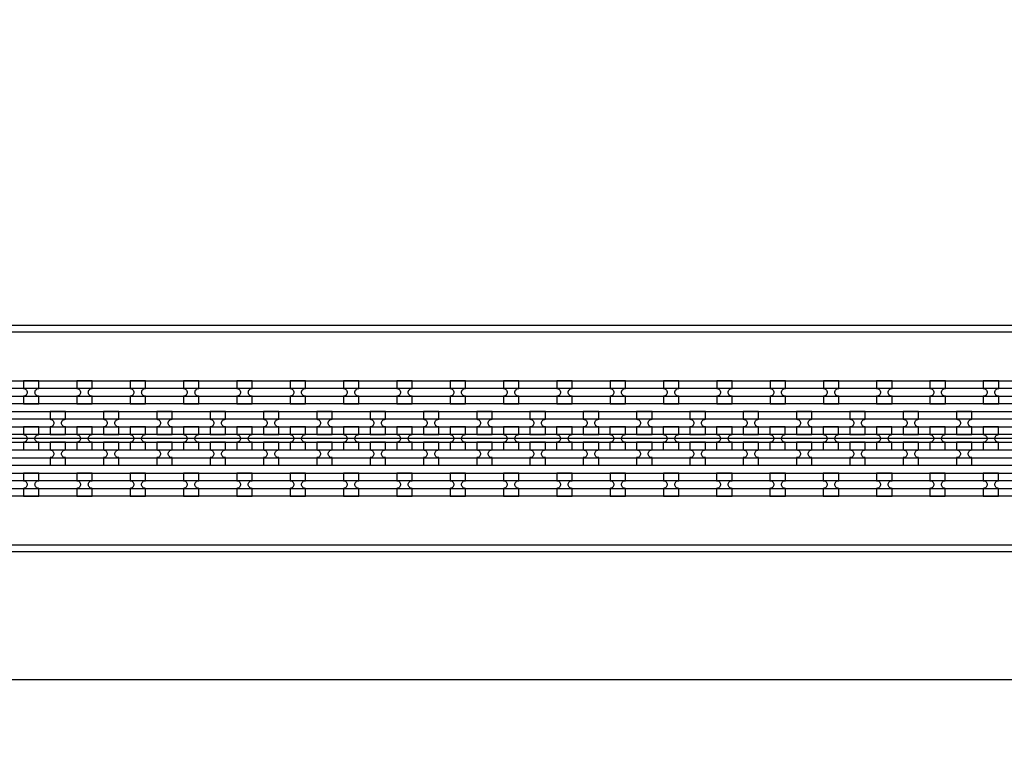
# Model space of a CAD drawing. Extents: x -63500 to 63500, y -63500 to 63500.
# Tile 152 of 256: x 11857 to 16473, y -337 to 3095. Entities that reach past the tile are written whole.
import ezdxf

# ---------------------------------------------------------------- set-up
doc = ezdxf.new("R2010")
doc.units = 13
doc.header["$MEASUREMENT"] = 0
for name, color, linetype in [('1_Metal', 2, 'Continuous'), ('2_Electrodes', 5, 'Continuous'), ('3_Outline', 4, 'Continuous')]:
    doc.layers.add(name, color=color, linetype=linetype)

msp = doc.modelspace()

# ---------------------------------------------------------------- linework, layer by layer
for p, q in [((26800, 1130), (8300, 1130)), ((0, 0), (50000, 0))]:
    msp.add_line(p, q)
for radius in [50000, 47500, 45000]:
    msp.add_circle((0, 0), radius)
at = {"layer": '1_Metal'}
for points in [[(-50000, 0, -1), (50000, 0), (51000, 0, 1), (-51000, 0)], [(8302.1, 1040), (35844, 1040, 0.414214), (37684, 2880), (37684, 3380, 0.414214), (35844, 5220), (34612, 5220, 0.414214), (34594, 5202), (34594, 5202), (34563.4, 5202), (34563.4, 5272.2), (34593.4, 5272.2, 0.384752), (34611.3, 5256), (35844, 5256, -0.414214), (37720, 3380), (37720, 2880, -0.414214), (35844, 1004), (8302.1, 1004)], [(8302.1, 1112), (35844, 1112, 0.414214), (37612, 2880), (37612, 3380, 0.414214), (35844, 5148), (34612, 5148, 0.414214), (34594, 5130), (34594, 5130), (34563.4, 5130), (34563.4, 5202), (34594, 5202, 0.414214), (34612, 5184), (35844, 5184, -0.414214), (37648, 3380), (37648, 2880, -0.414214), (35844, 1076), (8302.1, 1076)], [(8302.1, 1184), (35844, 1184, 0.414214), (37540, 2880), (37540, 3380, 0.414214), (35844, 5076), (34612, 5076, 0.414214), (34594, 5058), (34594, 5058), (34563.4, 5058), (34563.4, 5130), (34594, 5130, 0.414214), (34612, 5112), (35844, 5112, -0.414214), (37576, 3380), (37576, 2880, -0.414214), (35844, 1148), (8302.1, 1148)], [(8302.1, 1256), (35844, 1256, 0.414214), (37468, 2880), (37468, 3380, 0.414214), (35844, 5004), (34611.3, 5004, 0.384752), (34593.4, 4987.9), (34563.4, 4987.9), (34563.4, 5058), (34594, 5058, 0.414214), (34612, 5040), (35844, 5040, -0.414214), (37504, 3380), (37504, 2880, -0.414214), (35844, 1220), (8302.1, 1220)], [(11874.1, 1292.1), (11946.1, 1292.1), (11946.1, 1328.1, -0.414214), (11928.1, 1346.1), (11928.1, 1346.1, -0.414214), (11946.1, 1364.1), (11946.1, 1400.1), (11874.1, 1400.1), (11874.1, 1364.1, -0.414214), (11892.1, 1346.1), (11892.1, 1346.1, -0.414214), (11874.1, 1328.1)], [(12124.1, 1292.1), (12196.1, 1292.1), (12196.1, 1328.1, -0.414214), (12178.1, 1346.1), (12178.1, 1346.1, -0.414214), (12196.1, 1364.1), (12196.1, 1400.1), (12124.1, 1400.1), (12124.1, 1364.1, -0.414214), (12142.1, 1346.1), (12142.1, 1346.1, -0.414214), (12124.1, 1328.1)], [(12374.1, 1292.1), (12446.1, 1292.1), (12446.1, 1328.1, -0.414214), (12428.1, 1346.1), (12428.1, 1346.1, -0.414214), (12446.1, 1364.1), (12446.1, 1400.1), (12374.1, 1400.1), (12374.1, 1364.1, -0.414214), (12392.1, 1346.1), (12392.1, 1346.1, -0.414214), (12374.1, 1328.1)], [(12624.1, 1292.1), (12696.1, 1292.1), (12696.1, 1328.1, -0.414214), (12678.1, 1346.1), (12678.1, 1346.1, -0.414214), (12696.1, 1364.1), (12696.1, 1400.1), (12624.1, 1400.1), (12624.1, 1364.1, -0.414214), (12642.1, 1346.1), (12642.1, 1346.1, -0.414214), (12624.1, 1328.1)], [(12874.1, 1292.1), (12946.1, 1292.1), (12946.1, 1328.1, -0.414214), (12928.1, 1346.1), (12928.1, 1346.1, -0.414214), (12946.1, 1364.1), (12946.1, 1400.1), (12874.1, 1400.1), (12874.1, 1364.1, -0.414214), (12892.1, 1346.1), (12892.1, 1346.1, -0.414214), (12874.1, 1328.1)], [(13124.1, 1292.1), (13196.1, 1292.1), (13196.1, 1328.1, -0.414214), (13178.1, 1346.1), (13178.1, 1346.1, -0.414214), (13196.1, 1364.1), (13196.1, 1400.1), (13124.1, 1400.1), (13124.1, 1364.1, -0.414214), (13142.1, 1346.1), (13142.1, 1346.1, -0.414214), (13124.1, 1328.1)], [(13374.1, 1292.1), (13446.1, 1292.1), (13446.1, 1328.1, -0.414214), (13428.1, 1346.1), (13428.1, 1346.1, -0.414214), (13446.1, 1364.1), (13446.1, 1400.1), (13374.1, 1400.1), (13374.1, 1364.1, -0.414214), (13392.1, 1346.1), (13392.1, 1346.1, -0.414214), (13374.1, 1328.1)], [(13624.1, 1292.1), (13696.1, 1292.1), (13696.1, 1328.1, -0.414214), (13678.1, 1346.1), (13678.1, 1346.1, -0.414214), (13696.1, 1364.1), (13696.1, 1400.1), (13624.1, 1400.1), (13624.1, 1364.1, -0.414214), (13642.1, 1346.1), (13642.1, 1346.1, -0.414214), (13624.1, 1328.1)], [(13874.1, 1292.1), (13946.1, 1292.1), (13946.1, 1328.1, -0.414214), (13928.1, 1346.1), (13928.1, 1346.1, -0.414214), (13946.1, 1364.1), (13946.1, 1400.1), (13874.1, 1400.1), (13874.1, 1364.1, -0.414214), (13892.1, 1346.1), (13892.1, 1346.1, -0.414214), (13874.1, 1328.1)], [(14124.1, 1292.1), (14196.1, 1292.1), (14196.1, 1328.1, -0.414214), (14178.1, 1346.1), (14178.1, 1346.1, -0.414214), (14196.1, 1364.1), (14196.1, 1400.1), (14124.1, 1400.1), (14124.1, 1364.1, -0.414214), (14142.1, 1346.1), (14142.1, 1346.1, -0.414214), (14124.1, 1328.1)], [(14374.1, 1292.1), (14446.1, 1292.1), (14446.1, 1328.1, -0.414214), (14428.1, 1346.1), (14428.1, 1346.1, -0.414214), (14446.1, 1364.1), (14446.1, 1400.1), (14374.1, 1400.1), (14374.1, 1364.1, -0.414214), (14392.1, 1346.1), (14392.1, 1346.1, -0.414214), (14374.1, 1328.1)], [(14624.1, 1292.1), (14696.1, 1292.1), (14696.1, 1328.1, -0.414214), (14678.1, 1346.1), (14678.1, 1346.1, -0.414214), (14696.1, 1364.1), (14696.1, 1400.1), (14624.1, 1400.1), (14624.1, 1364.1, -0.414214), (14642.1, 1346.1), (14642.1, 1346.1, -0.414214), (14624.1, 1328.1)], [(14874.1, 1292.1), (14946.1, 1292.1), (14946.1, 1328.1, -0.414214), (14928.1, 1346.1), (14928.1, 1346.1, -0.414214), (14946.1, 1364.1), (14946.1, 1400.1), (14874.1, 1400.1), (14874.1, 1364.1, -0.414214), (14892.1, 1346.1), (14892.1, 1346.1, -0.414214), (14874.1, 1328.1)], [(15124.1, 1292.1), (15196.1, 1292.1), (15196.1, 1328.1, -0.414214), (15178.1, 1346.1), (15178.1, 1346.1, -0.414214), (15196.1, 1364.1), (15196.1, 1400.1), (15124.1, 1400.1), (15124.1, 1364.1, -0.414214), (15142.1, 1346.1), (15142.1, 1346.1, -0.414214), (15124.1, 1328.1)], [(15374.1, 1292.1), (15446.1, 1292.1), (15446.1, 1328.1, -0.414214), (15428.1, 1346.1), (15428.1, 1346.1, -0.414214), (15446.1, 1364.1), (15446.1, 1400.1), (15374.1, 1400.1), (15374.1, 1364.1, -0.414214), (15392.1, 1346.1), (15392.1, 1346.1, -0.414214), (15374.1, 1328.1)], [(15624.1, 1292.1), (15696.1, 1292.1), (15696.1, 1328.1, -0.414214), (15678.1, 1346.1), (15678.1, 1346.1, -0.414214), (15696.1, 1364.1), (15696.1, 1400.1), (15624.1, 1400.1), (15624.1, 1364.1, -0.414214), (15642.1, 1346.1), (15642.1, 1346.1, -0.414214), (15624.1, 1328.1)], [(15874.1, 1292.1), (15946.1, 1292.1), (15946.1, 1328.1, -0.414214), (15928.1, 1346.1), (15928.1, 1346.1, -0.414214), (15946.1, 1364.1), (15946.1, 1400.1), (15874.1, 1400.1), (15874.1, 1364.1, -0.414214), (15892.1, 1346.1), (15892.1, 1346.1, -0.414214), (15874.1, 1328.1)], [(16124.1, 1292.1), (16196.1, 1292.1), (16196.1, 1328.1, -0.414214), (16178.1, 1346.1), (16178.1, 1346.1, -0.414214), (16196.1, 1364.1), (16196.1, 1400.1), (16124.1, 1400.1), (16124.1, 1364.1, -0.414214), (16142.1, 1346.1), (16142.1, 1346.1, -0.414214), (16124.1, 1328.1)], [(16374.1, 1292.1), (16446.1, 1292.1), (16446.1, 1328.1, -0.414214), (16428.1, 1346.1), (16428.1, 1346.1, -0.414214), (16446.1, 1364.1), (16446.1, 1400.1), (16374.1, 1400.1), (16374.1, 1364.1, -0.414214), (16392.1, 1346.1), (16392.1, 1346.1, -0.414214), (16374.1, 1328.1)], [(12070.9, 1148.1), (12070.9, 1184.1, -0.414214), (12052.9, 1202.1), (12052.9, 1202.1, -0.414214), (12070.9, 1220.1), (12070.9, 1256.1), (11998.9, 1256.1), (11998.9, 1220.1, -0.414214), (12016.9, 1202.1), (12016.9, 1202.1, -0.414214), (11998.9, 1184.1), (11998.9, 1148.1)], [(12320.9, 1148.1), (12320.9, 1184.1, -0.414214), (12302.9, 1202.1), (12302.9, 1202.1, -0.414214), (12320.9, 1220.1), (12320.9, 1256.1), (12248.9, 1256.1), (12248.9, 1220.1, -0.414214), (12266.9, 1202.1), (12266.9, 1202.1, -0.414214), (12248.9, 1184.1), (12248.9, 1148.1)], [(12570.9, 1148.1), (12570.9, 1184.1, -0.414214), (12552.9, 1202.1), (12552.9, 1202.1, -0.414214), (12570.9, 1220.1), (12570.9, 1256.1), (12498.9, 1256.1), (12498.9, 1220.1, -0.414214), (12516.9, 1202.1), (12516.9, 1202.1, -0.414214), (12498.9, 1184.1), (12498.9, 1148.1)], [(12820.9, 1148.1), (12820.9, 1184.1, -0.414214), (12802.9, 1202.1), (12802.9, 1202.1, -0.414214), (12820.9, 1220.1), (12820.9, 1256.1), (12748.9, 1256.1), (12748.9, 1220.1, -0.414214), (12766.9, 1202.1), (12766.9, 1202.1, -0.414214), (12748.9, 1184.1), (12748.9, 1148.1)], [(13070.9, 1148.1), (13070.9, 1184.1, -0.414214), (13052.9, 1202.1), (13052.9, 1202.1, -0.414214), (13070.9, 1220.1), (13070.9, 1256.1), (12998.9, 1256.1), (12998.9, 1220.1, -0.414214), (13016.9, 1202.1), (13016.9, 1202.1, -0.414214), (12998.9, 1184.1), (12998.9, 1148.1)], [(13320.9, 1148.1), (13320.9, 1184.1, -0.414214), (13302.9, 1202.1), (13302.9, 1202.1, -0.414214), (13320.9, 1220.1), (13320.9, 1256.1), (13248.9, 1256.1), (13248.9, 1220.1, -0.414214), (13266.9, 1202.1), (13266.9, 1202.1, -0.414214), (13248.9, 1184.1), (13248.9, 1148.1)], [(13570.9, 1148.1), (13570.9, 1184.1, -0.414214), (13552.9, 1202.1), (13552.9, 1202.1, -0.414214), (13570.9, 1220.1), (13570.9, 1256.1), (13498.9, 1256.1), (13498.9, 1220.1, -0.414214), (13516.9, 1202.1), (13516.9, 1202.1, -0.414214), (13498.9, 1184.1), (13498.9, 1148.1)], [(13820.9, 1148.1), (13820.9, 1184.1, -0.414214), (13802.9, 1202.1), (13802.9, 1202.1, -0.414214), (13820.9, 1220.1), (13820.9, 1256.1), (13748.9, 1256.1), (13748.9, 1220.1, -0.414214), (13766.9, 1202.1), (13766.9, 1202.1, -0.414214), (13748.9, 1184.1), (13748.9, 1148.1)], [(14070.9, 1148.1), (14070.9, 1184.1, -0.414214), (14052.9, 1202.1), (14052.9, 1202.1, -0.414214), (14070.9, 1220.1), (14070.9, 1256.1), (13998.9, 1256.1), (13998.9, 1220.1, -0.414214), (14016.9, 1202.1), (14016.9, 1202.1, -0.414214), (13998.9, 1184.1), (13998.9, 1148.1)], [(14320.9, 1148.1), (14320.9, 1184.1, -0.414214), (14302.9, 1202.1), (14302.9, 1202.1, -0.414214), (14320.9, 1220.1), (14320.9, 1256.1), (14248.9, 1256.1), (14248.9, 1220.1, -0.414214), (14266.9, 1202.1), (14266.9, 1202.1, -0.414214), (14248.9, 1184.1), (14248.9, 1148.1)], [(14570.9, 1148.1), (14570.9, 1184.1, -0.414214), (14552.9, 1202.1), (14552.9, 1202.1, -0.414214), (14570.9, 1220.1), (14570.9, 1256.1), (14498.9, 1256.1), (14498.9, 1220.1, -0.414214), (14516.9, 1202.1), (14516.9, 1202.1, -0.414214), (14498.9, 1184.1), (14498.9, 1148.1)], [(14820.9, 1148.1), (14820.9, 1184.1, -0.414214), (14802.9, 1202.1), (14802.9, 1202.1, -0.414214), (14820.9, 1220.1), (14820.9, 1256.1), (14748.9, 1256.1), (14748.9, 1220.1, -0.414214), (14766.9, 1202.1), (14766.9, 1202.1, -0.414214), (14748.9, 1184.1), (14748.9, 1148.1)], [(15070.9, 1148.1), (15070.9, 1184.1, -0.414214), (15052.9, 1202.1), (15052.9, 1202.1, -0.414214), (15070.9, 1220.1), (15070.9, 1256.1), (14998.9, 1256.1), (14998.9, 1220.1, -0.414214), (15016.9, 1202.1), (15016.9, 1202.1, -0.414214), (14998.9, 1184.1), (14998.9, 1148.1)], [(15320.9, 1148.1), (15320.9, 1184.1, -0.414214), (15302.9, 1202.1), (15302.9, 1202.1, -0.414214), (15320.9, 1220.1), (15320.9, 1256.1), (15248.9, 1256.1), (15248.9, 1220.1, -0.414214), (15266.9, 1202.1), (15266.9, 1202.1, -0.414214), (15248.9, 1184.1), (15248.9, 1148.1)], [(15570.9, 1148.1), (15570.9, 1184.1, -0.414214), (15552.9, 1202.1), (15552.9, 1202.1, -0.414214), (15570.9, 1220.1), (15570.9, 1256.1), (15498.9, 1256.1), (15498.9, 1220.1, -0.414214), (15516.9, 1202.1), (15516.9, 1202.1, -0.414214), (15498.9, 1184.1), (15498.9, 1148.1)], [(15820.9, 1148.1), (15820.9, 1184.1, -0.414214), (15802.9, 1202.1), (15802.9, 1202.1, -0.414214), (15820.9, 1220.1), (15820.9, 1256.1), (15748.9, 1256.1), (15748.9, 1220.1, -0.414214), (15766.9, 1202.1), (15766.9, 1202.1, -0.414214), (15748.9, 1184.1), (15748.9, 1148.1)], [(16070.9, 1148.1), (16070.9, 1184.1, -0.414214), (16052.9, 1202.1), (16052.9, 1202.1, -0.414214), (16070.9, 1220.1), (16070.9, 1256.1), (15998.9, 1256.1), (15998.9, 1220.1, -0.414214), (16016.9, 1202.1), (16016.9, 1202.1, -0.414214), (15998.9, 1184.1), (15998.9, 1148.1)], [(16320.9, 1148.1), (16320.9, 1184.1, -0.414214), (16302.9, 1202.1), (16302.9, 1202.1, -0.414214), (16320.9, 1220.1), (16320.9, 1256.1), (16248.9, 1256.1), (16248.9, 1220.1, -0.414214), (16266.9, 1202.1), (16266.9, 1202.1, -0.414214), (16248.9, 1184.1), (16248.9, 1148.1)], [(11945.9, 1184.1), (11873.9, 1184.1), (11873.9, 1148.1, -0.414214), (11891.9, 1130.1), (11891.9, 1130.1, -0.414214), (11873.9, 1112.1), (11873.9, 1076.1), (11945.9, 1076.1), (11945.9, 1112.1, -0.414214), (11927.9, 1130.1), (11927.9, 1130.1, -0.414214), (11945.9, 1148.1), (11945.9, 1184.1)], [(12195.9, 1184.1), (12123.9, 1184.1), (12123.9, 1148.1, -0.414214), (12141.9, 1130.1), (12141.9, 1130.1, -0.414214), (12123.9, 1112.1), (12123.9, 1076.1), (12195.9, 1076.1), (12195.9, 1112.1, -0.414214), (12177.9, 1130.1), (12177.9, 1130.1, -0.414214), (12195.9, 1148.1), (12195.9, 1184.1)], [(12445.9, 1184.1), (12373.9, 1184.1), (12373.9, 1148.1, -0.414214), (12391.9, 1130.1), (12391.9, 1130.1, -0.414214), (12373.9, 1112.1), (12373.9, 1076.1), (12445.9, 1076.1), (12445.9, 1112.1, -0.414214), (12427.9, 1130.1), (12427.9, 1130.1, -0.414214), (12445.9, 1148.1), (12445.9, 1184.1)], [(12695.9, 1184.1), (12623.9, 1184.1), (12623.9, 1148.1, -0.414214), (12641.9, 1130.1), (12641.9, 1130.1, -0.414214), (12623.9, 1112.1), (12623.9, 1076.1), (12695.9, 1076.1), (12695.9, 1112.1, -0.414214), (12677.9, 1130.1), (12677.9, 1130.1, -0.414214), (12695.9, 1148.1), (12695.9, 1184.1)], [(12945.9, 1184.1), (12873.9, 1184.1), (12873.9, 1148.1, -0.414214), (12891.9, 1130.1), (12891.9, 1130.1, -0.414214), (12873.9, 1112.1), (12873.9, 1076.1), (12945.9, 1076.1), (12945.9, 1112.1, -0.414214), (12927.9, 1130.1), (12927.9, 1130.1, -0.414214), (12945.9, 1148.1), (12945.9, 1184.1)], [(13195.9, 1184.1), (13123.9, 1184.1), (13123.9, 1148.1, -0.414214), (13141.9, 1130.1), (13141.9, 1130.1, -0.414214), (13123.9, 1112.1), (13123.9, 1076.1), (13195.9, 1076.1), (13195.9, 1112.1, -0.414214), (13177.9, 1130.1), (13177.9, 1130.1, -0.414214), (13195.9, 1148.1), (13195.9, 1184.1)], [(13445.9, 1184.1), (13373.9, 1184.1), (13373.9, 1148.1, -0.414214), (13391.9, 1130.1), (13391.9, 1130.1, -0.414214), (13373.9, 1112.1), (13373.9, 1076.1), (13445.9, 1076.1), (13445.9, 1112.1, -0.414214), (13427.9, 1130.1), (13427.9, 1130.1, -0.414214), (13445.9, 1148.1), (13445.9, 1184.1)], [(13695.9, 1184.1), (13623.9, 1184.1), (13623.9, 1148.1, -0.414214), (13641.9, 1130.1), (13641.9, 1130.1, -0.414214), (13623.9, 1112.1), (13623.9, 1076.1), (13695.9, 1076.1), (13695.9, 1112.1, -0.414214), (13677.9, 1130.1), (13677.9, 1130.1, -0.414214), (13695.9, 1148.1), (13695.9, 1184.1)], [(13945.9, 1184.1), (13873.9, 1184.1), (13873.9, 1148.1, -0.414214), (13891.9, 1130.1), (13891.9, 1130.1, -0.414214), (13873.9, 1112.1), (13873.9, 1076.1), (13945.9, 1076.1), (13945.9, 1112.1, -0.414214), (13927.9, 1130.1), (13927.9, 1130.1, -0.414214), (13945.9, 1148.1), (13945.9, 1184.1)], [(14195.9, 1184.1), (14123.9, 1184.1), (14123.9, 1148.1, -0.414214), (14141.9, 1130.1), (14141.9, 1130.1, -0.414214), (14123.9, 1112.1), (14123.9, 1076.1), (14195.9, 1076.1), (14195.9, 1112.1, -0.414214), (14177.9, 1130.1), (14177.9, 1130.1, -0.414214), (14195.9, 1148.1), (14195.9, 1184.1)], [(14445.9, 1184.1), (14373.9, 1184.1), (14373.9, 1148.1, -0.414214), (14391.9, 1130.1), (14391.9, 1130.1, -0.414214), (14373.9, 1112.1), (14373.9, 1076.1), (14445.9, 1076.1), (14445.9, 1112.1, -0.414214), (14427.9, 1130.1), (14427.9, 1130.1, -0.414214), (14445.9, 1148.1), (14445.9, 1184.1)], [(14695.9, 1184.1), (14623.9, 1184.1), (14623.9, 1148.1, -0.414214), (14641.9, 1130.1), (14641.9, 1130.1, -0.414214), (14623.9, 1112.1), (14623.9, 1076.1), (14695.9, 1076.1), (14695.9, 1112.1, -0.414214), (14677.9, 1130.1), (14677.9, 1130.1, -0.414214), (14695.9, 1148.1), (14695.9, 1184.1)], [(14945.9, 1184.1), (14873.9, 1184.1), (14873.9, 1148.1, -0.414214), (14891.9, 1130.1), (14891.9, 1130.1, -0.414214), (14873.9, 1112.1), (14873.9, 1076.1), (14945.9, 1076.1), (14945.9, 1112.1, -0.414214), (14927.9, 1130.1), (14927.9, 1130.1, -0.414214), (14945.9, 1148.1), (14945.9, 1184.1)], [(15195.9, 1184.1), (15123.9, 1184.1), (15123.9, 1148.1, -0.414214), (15141.9, 1130.1), (15141.9, 1130.1, -0.414214), (15123.9, 1112.1), (15123.9, 1076.1), (15195.9, 1076.1), (15195.9, 1112.1, -0.414214), (15177.9, 1130.1), (15177.9, 1130.1, -0.414214), (15195.9, 1148.1), (15195.9, 1184.1)], [(15445.9, 1184.1), (15373.9, 1184.1), (15373.9, 1148.1, -0.414214), (15391.9, 1130.1), (15391.9, 1130.1, -0.414214), (15373.9, 1112.1), (15373.9, 1076.1), (15445.9, 1076.1), (15445.9, 1112.1, -0.414214), (15427.9, 1130.1), (15427.9, 1130.1, -0.414214), (15445.9, 1148.1), (15445.9, 1184.1)], [(15695.9, 1184.1), (15623.9, 1184.1), (15623.9, 1148.1, -0.414214), (15641.9, 1130.1), (15641.9, 1130.1, -0.414214), (15623.9, 1112.1), (15623.9, 1076.1), (15695.9, 1076.1), (15695.9, 1112.1, -0.414214), (15677.9, 1130.1), (15677.9, 1130.1, -0.414214), (15695.9, 1148.1), (15695.9, 1184.1)], [(15945.9, 1184.1), (15873.9, 1184.1), (15873.9, 1148.1, -0.414214), (15891.9, 1130.1), (15891.9, 1130.1, -0.414214), (15873.9, 1112.1), (15873.9, 1076.1), (15945.9, 1076.1), (15945.9, 1112.1, -0.414214), (15927.9, 1130.1), (15927.9, 1130.1, -0.414214), (15945.9, 1148.1), (15945.9, 1184.1)], [(16195.9, 1184.1), (16123.9, 1184.1), (16123.9, 1148.1, -0.414214), (16141.9, 1130.1), (16141.9, 1130.1, -0.414214), (16123.9, 1112.1), (16123.9, 1076.1), (16195.9, 1076.1), (16195.9, 1112.1, -0.414214), (16177.9, 1130.1), (16177.9, 1130.1, -0.414214), (16195.9, 1148.1), (16195.9, 1184.1)], [(16445.9, 1184.1), (16373.9, 1184.1), (16373.9, 1148.1, -0.414214), (16391.9, 1130.1), (16391.9, 1130.1, -0.414214), (16373.9, 1112.1), (16373.9, 1076.1), (16445.9, 1076.1), (16445.9, 1112.1, -0.414214), (16427.9, 1130.1), (16427.9, 1130.1, -0.414214), (16445.9, 1148.1), (16445.9, 1184.1)], [(12070.9, 1112.1), (11998.9, 1112.1), (11998.9, 1076.1, -0.414214), (12016.9, 1058.1), (12016.9, 1058.1, -0.414214), (11998.9, 1040.1), (11998.9, 1004.1), (12070.9, 1004.1), (12070.9, 1040.1, -0.414214), (12052.9, 1058.1), (12052.9, 1058.1, -0.414214), (12070.9, 1076.1), (12070.9, 1112.1)], [(12320.9, 1112.1), (12248.9, 1112.1), (12248.9, 1076.1, -0.414214), (12266.9, 1058.1), (12266.9, 1058.1, -0.414214), (12248.9, 1040.1), (12248.9, 1004.1), (12320.9, 1004.1), (12320.9, 1040.1, -0.414214), (12302.9, 1058.1), (12302.9, 1058.1, -0.414214), (12320.9, 1076.1), (12320.9, 1112.1)], [(12570.9, 1112.1), (12498.9, 1112.1), (12498.9, 1076.1, -0.414214), (12516.9, 1058.1), (12516.9, 1058.1, -0.414214), (12498.9, 1040.1), (12498.9, 1004.1), (12570.9, 1004.1), (12570.9, 1040.1, -0.414214), (12552.9, 1058.1), (12552.9, 1058.1, -0.414214), (12570.9, 1076.1), (12570.9, 1112.1)], [(12820.9, 1112.1), (12748.9, 1112.1), (12748.9, 1076.1, -0.414214), (12766.9, 1058.1), (12766.9, 1058.1, -0.414214), (12748.9, 1040.1), (12748.9, 1004.1), (12820.9, 1004.1), (12820.9, 1040.1, -0.414214), (12802.9, 1058.1), (12802.9, 1058.1, -0.414214), (12820.9, 1076.1), (12820.9, 1112.1)], [(13070.9, 1112.1), (12998.9, 1112.1), (12998.9, 1076.1, -0.414214), (13016.9, 1058.1), (13016.9, 1058.1, -0.414214), (12998.9, 1040.1), (12998.9, 1004.1), (13070.9, 1004.1), (13070.9, 1040.1, -0.414214), (13052.9, 1058.1), (13052.9, 1058.1, -0.414214), (13070.9, 1076.1), (13070.9, 1112.1)], [(13320.9, 1112.1), (13248.9, 1112.1), (13248.9, 1076.1, -0.414214), (13266.9, 1058.1), (13266.9, 1058.1, -0.414214), (13248.9, 1040.1), (13248.9, 1004.1), (13320.9, 1004.1), (13320.9, 1040.1, -0.414214), (13302.9, 1058.1), (13302.9, 1058.1, -0.414214), (13320.9, 1076.1), (13320.9, 1112.1)], [(13570.9, 1112.1), (13498.9, 1112.1), (13498.9, 1076.1, -0.414214), (13516.9, 1058.1), (13516.9, 1058.1, -0.414214), (13498.9, 1040.1), (13498.9, 1004.1), (13570.9, 1004.1), (13570.9, 1040.1, -0.414214), (13552.9, 1058.1), (13552.9, 1058.1, -0.414214), (13570.9, 1076.1), (13570.9, 1112.1)], [(13820.9, 1112.1), (13748.9, 1112.1), (13748.9, 1076.1, -0.414214), (13766.9, 1058.1), (13766.9, 1058.1, -0.414214), (13748.9, 1040.1), (13748.9, 1004.1), (13820.9, 1004.1), (13820.9, 1040.1, -0.414214), (13802.9, 1058.1), (13802.9, 1058.1, -0.414214), (13820.9, 1076.1), (13820.9, 1112.1)], [(14070.9, 1112.1), (13998.9, 1112.1), (13998.9, 1076.1, -0.414214), (14016.9, 1058.1), (14016.9, 1058.1, -0.414214), (13998.9, 1040.1), (13998.9, 1004.1), (14070.9, 1004.1), (14070.9, 1040.1, -0.414214), (14052.9, 1058.1), (14052.9, 1058.1, -0.414214), (14070.9, 1076.1), (14070.9, 1112.1)], [(14320.9, 1112.1), (14248.9, 1112.1), (14248.9, 1076.1, -0.414214), (14266.9, 1058.1), (14266.9, 1058.1, -0.414214), (14248.9, 1040.1), (14248.9, 1004.1), (14320.9, 1004.1), (14320.9, 1040.1, -0.414214), (14302.9, 1058.1), (14302.9, 1058.1, -0.414214), (14320.9, 1076.1), (14320.9, 1112.1)], [(14570.9, 1112.1), (14498.9, 1112.1), (14498.9, 1076.1, -0.414214), (14516.9, 1058.1), (14516.9, 1058.1, -0.414214), (14498.9, 1040.1), (14498.9, 1004.1), (14570.9, 1004.1), (14570.9, 1040.1, -0.414214), (14552.9, 1058.1), (14552.9, 1058.1, -0.414214), (14570.9, 1076.1), (14570.9, 1112.1)], [(14820.9, 1112.1), (14748.9, 1112.1), (14748.9, 1076.1, -0.414214), (14766.9, 1058.1), (14766.9, 1058.1, -0.414214), (14748.9, 1040.1), (14748.9, 1004.1), (14820.9, 1004.1), (14820.9, 1040.1, -0.414214), (14802.9, 1058.1), (14802.9, 1058.1, -0.414214), (14820.9, 1076.1), (14820.9, 1112.1)], [(15070.9, 1112.1), (14998.9, 1112.1), (14998.9, 1076.1, -0.414214), (15016.9, 1058.1), (15016.9, 1058.1, -0.414214), (14998.9, 1040.1), (14998.9, 1004.1), (15070.9, 1004.1), (15070.9, 1040.1, -0.414214), (15052.9, 1058.1), (15052.9, 1058.1, -0.414214), (15070.9, 1076.1), (15070.9, 1112.1)], [(15320.9, 1112.1), (15248.9, 1112.1), (15248.9, 1076.1, -0.414214), (15266.9, 1058.1), (15266.9, 1058.1, -0.414214), (15248.9, 1040.1), (15248.9, 1004.1), (15320.9, 1004.1), (15320.9, 1040.1, -0.414214), (15302.9, 1058.1), (15302.9, 1058.1, -0.414214), (15320.9, 1076.1), (15320.9, 1112.1)], [(15570.9, 1112.1), (15498.9, 1112.1), (15498.9, 1076.1, -0.414214), (15516.9, 1058.1), (15516.9, 1058.1, -0.414214), (15498.9, 1040.1), (15498.9, 1004.1), (15570.9, 1004.1), (15570.9, 1040.1, -0.414214), (15552.9, 1058.1), (15552.9, 1058.1, -0.414214), (15570.9, 1076.1), (15570.9, 1112.1)], [(15820.9, 1112.1), (15748.9, 1112.1), (15748.9, 1076.1, -0.414214), (15766.9, 1058.1), (15766.9, 1058.1, -0.414214), (15748.9, 1040.1), (15748.9, 1004.1), (15820.9, 1004.1), (15820.9, 1040.1, -0.414214), (15802.9, 1058.1), (15802.9, 1058.1, -0.414214), (15820.9, 1076.1), (15820.9, 1112.1)], [(16070.9, 1112.1), (15998.9, 1112.1), (15998.9, 1076.1, -0.414214), (16016.9, 1058.1), (16016.9, 1058.1, -0.414214), (15998.9, 1040.1), (15998.9, 1004.1), (16070.9, 1004.1), (16070.9, 1040.1, -0.414214), (16052.9, 1058.1), (16052.9, 1058.1, -0.414214), (16070.9, 1076.1), (16070.9, 1112.1)], [(16320.9, 1112.1), (16248.9, 1112.1), (16248.9, 1076.1, -0.414214), (16266.9, 1058.1), (16266.9, 1058.1, -0.414214), (16248.9, 1040.1), (16248.9, 1004.1), (16320.9, 1004.1), (16320.9, 1040.1, -0.414214), (16302.9, 1058.1), (16302.9, 1058.1, -0.414214), (16320.9, 1076.1), (16320.9, 1112.1)], [(11874, 860.1), (11946, 860.1), (11946, 896.1, -0.414214), (11928, 914.1), (11928, 914.1, -0.414214), (11946, 932.1), (11946, 968.1), (11874, 968.1), (11874, 932.1, -0.414214), (11892, 914.1), (11892, 914.1, -0.414214), (11874, 896.1)], [(12124, 860.1), (12196, 860.1), (12196, 896.1, -0.414214), (12178, 914.1), (12178, 914.1, -0.414214), (12196, 932.1), (12196, 968.1), (12124, 968.1), (12124, 932.1, -0.414214), (12142, 914.1), (12142, 914.1, -0.414214), (12124, 896.1)], [(12374, 860.1), (12446, 860.1), (12446, 896.1, -0.414214), (12428, 914.1), (12428, 914.1, -0.414214), (12446, 932.1), (12446, 968.1), (12374, 968.1), (12374, 932.1, -0.414214), (12392, 914.1), (12392, 914.1, -0.414214), (12374, 896.1)], [(12624, 860.1), (12696, 860.1), (12696, 896.1, -0.414214), (12678, 914.1), (12678, 914.1, -0.414214), (12696, 932.1), (12696, 968.1), (12624, 968.1), (12624, 932.1, -0.414214), (12642, 914.1), (12642, 914.1, -0.414214), (12624, 896.1)], [(12874, 860.1), (12946, 860.1), (12946, 896.1, -0.414214), (12928, 914.1), (12928, 914.1, -0.414214), (12946, 932.1), (12946, 968.1), (12874, 968.1), (12874, 932.1, -0.414214), (12892, 914.1), (12892, 914.1, -0.414214), (12874, 896.1)], [(13124, 860.1), (13196, 860.1), (13196, 896.1, -0.414214), (13178, 914.1), (13178, 914.1, -0.414214), (13196, 932.1), (13196, 968.1), (13124, 968.1), (13124, 932.1, -0.414214), (13142, 914.1), (13142, 914.1, -0.414214), (13124, 896.1)], [(13374, 860.1), (13446, 860.1), (13446, 896.1, -0.414214), (13428, 914.1), (13428, 914.1, -0.414214), (13446, 932.1), (13446, 968.1), (13374, 968.1), (13374, 932.1, -0.414214), (13392, 914.1), (13392, 914.1, -0.414214), (13374, 896.1)], [(13624, 860.1), (13696, 860.1), (13696, 896.1, -0.414214), (13678, 914.1), (13678, 914.1, -0.414214), (13696, 932.1), (13696, 968.1), (13624, 968.1), (13624, 932.1, -0.414214), (13642, 914.1), (13642, 914.1, -0.414214), (13624, 896.1)], [(13874, 860.1), (13946, 860.1), (13946, 896.1, -0.414214), (13928, 914.1), (13928, 914.1, -0.414214), (13946, 932.1), (13946, 968.1), (13874, 968.1), (13874, 932.1, -0.414214), (13892, 914.1), (13892, 914.1, -0.414214), (13874, 896.1)], [(14124, 860.1), (14196, 860.1), (14196, 896.1, -0.414214), (14178, 914.1), (14178, 914.1, -0.414214), (14196, 932.1), (14196, 968.1), (14124, 968.1), (14124, 932.1, -0.414214), (14142, 914.1), (14142, 914.1, -0.414214), (14124, 896.1)], [(14374, 860.1), (14446, 860.1), (14446, 896.1, -0.414214), (14428, 914.1), (14428, 914.1, -0.414214), (14446, 932.1), (14446, 968.1), (14374, 968.1), (14374, 932.1, -0.414214), (14392, 914.1), (14392, 914.1, -0.414214), (14374, 896.1)], [(14624, 860.1), (14696, 860.1), (14696, 896.1, -0.414214), (14678, 914.1), (14678, 914.1, -0.414214), (14696, 932.1), (14696, 968.1), (14624, 968.1), (14624, 932.1, -0.414214), (14642, 914.1), (14642, 914.1, -0.414214), (14624, 896.1)], [(14874, 860.1), (14946, 860.1), (14946, 896.1, -0.414214), (14928, 914.1), (14928, 914.1, -0.414214), (14946, 932.1), (14946, 968.1), (14874, 968.1), (14874, 932.1, -0.414214), (14892, 914.1), (14892, 914.1, -0.414214), (14874, 896.1)], [(15124, 860.1), (15196, 860.1), (15196, 896.1, -0.414214), (15178, 914.1), (15178, 914.1, -0.414214), (15196, 932.1), (15196, 968.1), (15124, 968.1), (15124, 932.1, -0.414214), (15142, 914.1), (15142, 914.1, -0.414214), (15124, 896.1)], [(15374, 860.1), (15446, 860.1), (15446, 896.1, -0.414214), (15428, 914.1), (15428, 914.1, -0.414214), (15446, 932.1), (15446, 968.1), (15374, 968.1), (15374, 932.1, -0.414214), (15392, 914.1), (15392, 914.1, -0.414214), (15374, 896.1)], [(15624, 860.1), (15696, 860.1), (15696, 896.1, -0.414214), (15678, 914.1), (15678, 914.1, -0.414214), (15696, 932.1), (15696, 968.1), (15624, 968.1), (15624, 932.1, -0.414214), (15642, 914.1), (15642, 914.1, -0.414214), (15624, 896.1)], [(15874, 860.1), (15946, 860.1), (15946, 896.1, -0.414214), (15928, 914.1), (15928, 914.1, -0.414214), (15946, 932.1), (15946, 968.1), (15874, 968.1), (15874, 932.1, -0.414214), (15892, 914.1), (15892, 914.1, -0.414214), (15874, 896.1)], [(16124, 860.1), (16196, 860.1), (16196, 896.1, -0.414214), (16178, 914.1), (16178, 914.1, -0.414214), (16196, 932.1), (16196, 968.1), (16124, 968.1), (16124, 932.1, -0.414214), (16142, 914.1), (16142, 914.1, -0.414214), (16124, 896.1)], [(16374, 860.1), (16446, 860.1), (16446, 896.1, -0.414214), (16428, 914.1), (16428, 914.1, -0.414214), (16446, 932.1), (16446, 968.1), (16374, 968.1), (16374, 932.1, -0.414214), (16392, 914.1), (16392, 914.1, -0.414214), (16374, 896.1)], [(-50000, 0, 1), (50000, 0), (51000, 0, -1), (-51000, 0)]]:
    msp.add_lwpolyline(points, format="xyb", close=True, dxfattribs=at)
for points in [[(35844, 1364), (8302.1, 1364), (8302.1, 1400), (35844.1, 1400, 0.414214)], [(35844.1, 1292), (8302.1, 1292), (8302.1, 1328), (35844, 1328, 0.414214)], [(35844, 932), (8302.1, 932), (8302.1, 968), (35844.1, 968, 0.414214)], [(35844.1, 860), (8302.1, 860), (8302.1, 896), (35844, 896, 0.414214)]]:
    msp.add_lwpolyline(points, format="xyb", dxfattribs=at)
at = {"layer": '2_Electrodes'}
for points in [[(47500, 0, 1), (-47500, 0), (-51000, 0, -1), (51000, 0)], [(37793.4, 4930, 0.610914), (37671.5, 4692.5, -0.156977), (38094, 3380), (38094, 2880, -0.414214), (35844, 630), (9298.2, 630), (9298.2, 600), (35844, 600, 0.414214), (38124, 2880), (38124, 3380, 0.156977), (37695.9, 4710, -0.610914), (37793.4, 4900)], [(47500, 0, -1), (-47500, 0), (-51000, 0, 1), (51000, 0)]]:
    msp.add_lwpolyline(points, format="xyb", close=True, dxfattribs=at)
msp.add_lwpolyline([(35844, 1660), (9298.2, 1660), (9298.2, 1630), (35844, 1630, 0.414214)], format="xyb", dxfattribs=at)
at = {"layer": '3_Outline'}
for points in [[(47500, 0, 1), (-47500, 0), (-51000, 0, -1), (51000, 0)], [(37793.4, 4930, 0.610914), (37671.5, 4692.5, -0.156977), (38094, 3380), (38094, 2880, -0.414214), (35844, 630), (9298.2, 630), (9298.2, 600), (35844, 600, 0.414214), (38124, 2880), (38124, 3380, 0.156977), (37695.9, 4710, -0.610914), (37793.4, 4900)], [(47500, 0, -1), (-47500, 0), (-51000, 0, 1), (51000, 0)]]:
    msp.add_lwpolyline(points, format="xyb", close=True, dxfattribs=at)
msp.add_lwpolyline([(35844, 1660), (9298.2, 1660), (9298.2, 1630), (35844, 1630, 0.414214)], format="xyb", dxfattribs=at)

doc.saveas('drawing.dxf')
